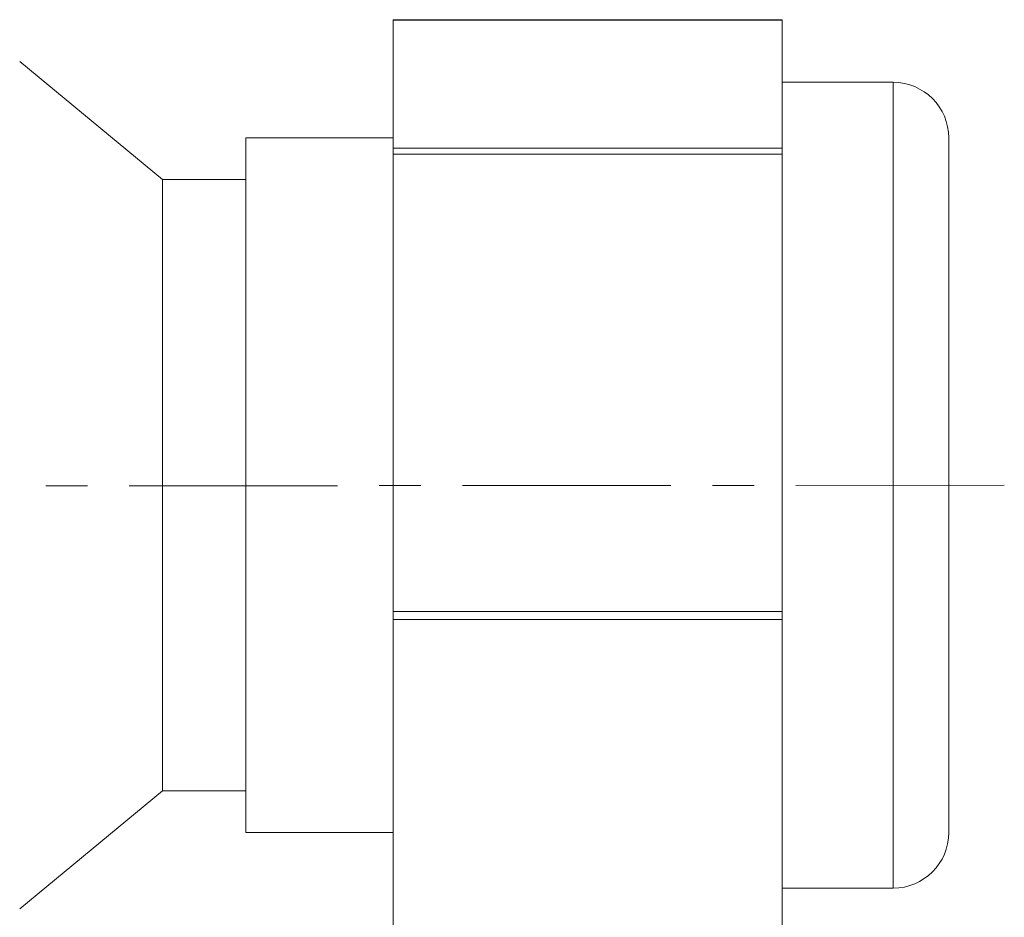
# Model space of a CAD drawing. Header units: millimetres. Extents: x -104 to 382, y -287 to 233.
# Tile 27 of 45: x 90 to 125, y -192 to -160. Entities that reach past the tile are written whole.
import ezdxf

# ---------------------------------------------------------------- set-up
doc = ezdxf.new("R2010")
doc.units = ezdxf.units.MM
for name, pattern in [('K5LT_AXLED', [12, 7.5, -1.5, 1.5, -1.5]), ('K5LT_BASIC', [0]), ('K5LT_THIN', [0])]:
    doc.linetypes.add(name, pattern=pattern)

msp = doc.modelspace()

# ---------------------------------------------------------------- linework, layer by layer
at = {"color": 150, "linetype": 'K5LT_BASIC', "lineweight": 20, "true_color": 0x0080ff}
for p, q in [((103.042, -159.733), (103.042, -159.745)), ((117.042, -159.733), (103.042, -159.733)), ((103.042, -159.745), (103.042, -164.357)), ((117.042, -159.745), (117.042, -159.733)), ((117.042, -159.745), (117.042, -164.357)), ((94.742, -165.486), (89.598, -161.236)), ((117.042, -161.986), (121.042, -161.986)), ((103.042, -163.986), (97.742, -163.986)), ((97.742, -188.986), (97.742, -163.986)), ((123.042, -188.986), (123.042, -163.986)), ((103.042, -164.357), (103.042, -164.572)), ((117.042, -164.572), (117.042, -164.357)), ((103.042, -164.572), (103.042, -181.025)), ((117.042, -164.572), (117.042, -181.025)), ((94.742, -187.486), (94.742, -165.486)), ((97.742, -165.486), (94.742, -165.486)), ((103.042, -181.025), (103.042, -181.314)), ((117.042, -181.314), (117.042, -181.025)), ((103.042, -181.314), (103.042, -193.154)), ((117.042, -181.314), (117.042, -193.154)), ((94.742, -187.486), (89.598, -191.736)), ((97.742, -187.486), (94.742, -187.486)), ((103.042, -188.986), (97.742, -188.986)), ((117.042, -190.986), (121.042, -190.986))]:
    msp.add_line(p, q, dxfattribs=at)
at = {"color": 7, "linetype": 'K5LT_THIN', "lineweight": 18}
for p, q in [((103.042, -159.745), (117.042, -159.745)), ((121.042, -161.986), (121.042, -166.371)), ((117.042, -164.357), (103.042, -164.357)), ((103.042, -164.572), (117.042, -164.572)), ((121.042, -166.371), (121.042, -190.986)), ((117.042, -181.025), (103.042, -181.025)), ((103.042, -181.314), (117.042, -181.314))]:
    msp.add_line(p, q, dxfattribs=at)
at = {"color": 30, "linetype": 'K5LT_AXLED', "lineweight": 18, "true_color": 0xff8000}
msp.add_line((125.042, -176.485), (72.042, -176.523), dxfattribs=at)
at = {"color": 150, "linetype": 'K5LT_BASIC', "lineweight": 20, "true_color": 0x0080ff}
for centre, start, end in [((121.042, -163.986), 0, 90), ((121.042, -188.986), 270, 0)]:
    msp.add_arc(centre, 2, start, end, dxfattribs=at)

doc.saveas('drawing.dxf')
